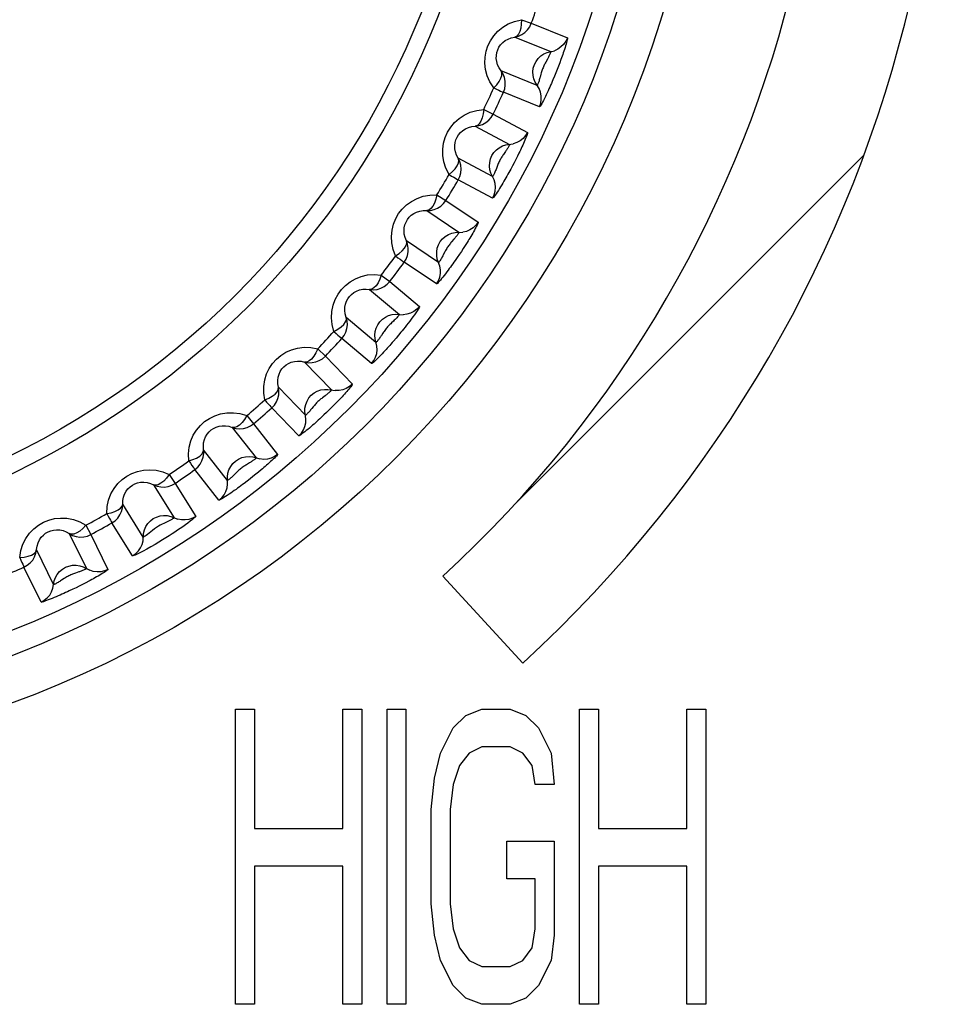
# Model space of a CAD drawing. Header units: millimetres. Extents: x -728 to -141, y -62 to 525.
# Tile 69 of 186: x -437.6 to -429.77, y 237.69 to 246.03. Entities that reach past the tile are written whole.
import ezdxf

# ---------------------------------------------------------------- set-up
doc = ezdxf.new("R2010")
doc.units = ezdxf.units.MM
doc.header["$LTSCALE"] = 23.1
doc.layers.add('R912005502_AM_0', color=7, linetype='CONTINUOUS')

msp = doc.modelspace()

# ---------------------------------------------------------------- linework, layer by layer
at = {"layer": 'R912005502_AM_0', "color": 7}
for p, q in [((-433.3496, 246.0304), (-433.2651, 246.0001)), ((-433.2651, 246.0001), (-432.96, 245.8766)), ((-433.4059, 245.8831), (-433.1009, 245.7599)), ((-433.1292, 245.6955), (-433.1436, 245.6694)), ((-433.0243, 245.6664), (-433.0351, 245.638)), ((-433.014, 245.6942), (-433.0243, 245.6664)), ((-433.2164, 245.474), (-433.5213, 245.5973)), ((-433.0575, 245.5811), (-433.0692, 245.5523)), ((-433.0462, 245.6096), (-433.0575, 245.5811)), ((-433.0351, 245.638), (-433.0462, 245.6096)), ((-433.1962, 245.2923), (-433.5013, 245.4154)), ((-433.6684, 245.2694), (-433.5876, 245.2304)), ((-433.5876, 245.2304), (-433.2971, 245.0758)), ((-433.7398, 245.1288), (-433.4493, 244.9744)), ((-433.4843, 244.9133), (-433.5013, 244.8889)), ((-433.5941, 244.7022), (-433.8845, 244.8567)), ((-433.3967, 244.8463), (-433.4107, 244.8192)), ((-433.383, 244.8734), (-433.3967, 244.8463)), ((-433.3962, 241.9359), (-430.4496, 244.8824)), ((-433.3698, 244.9), (-433.383, 244.8734)), ((-433.4249, 244.7921), (-433.4396, 244.7646)), ((-433.4107, 244.8192), (-433.4249, 244.7921)), ((-433.593, 244.5193), (-433.8836, 244.6737)), ((-434.0651, 244.5459), (-433.9887, 244.4987)), ((-433.9887, 244.4987), (-433.716, 244.3146)), ((-434.1507, 244.4136), (-433.878, 244.2297)), ((-434.0504, 243.9741), (-434.3231, 244.1581)), ((-433.9204, 244.1711), (-433.94, 244.1484)), ((-433.841, 244.0937), (-433.8576, 244.0684)), ((-433.8247, 244.1189), (-433.841, 244.0937)), ((-433.8088, 244.1439), (-433.8247, 244.1189)), ((-433.8745, 244.0433), (-433.8919, 244.0176)), ((-433.8576, 244.0684), (-433.8745, 244.0433)), ((-434.0684, 243.7921), (-434.3413, 243.976)), ((-434.5351, 243.8679), (-434.4642, 243.813)), ((-434.6342, 243.7452), (-434.3822, 243.5338)), ((-434.4642, 243.813), (-434.2122, 243.6013)), ((-434.5803, 243.2976), (-434.8323, 243.5092)), ((-434.6173, 243.1185), (-434.8695, 243.3299)), ((-434.5215, 243.3762), (-434.5343, 243.3566)), ((-434.39, 243.3577), (-434.4103, 243.3336)), ((-434.3693, 243.3828), (-434.39, 243.3577)), ((-435.0735, 243.2427), (-435.0087, 243.1807)), ((-435.0087, 243.1807), (-434.7802, 242.9439)), ((-435.1848, 243.1311), (-434.9563, 242.8945)), ((-435.1781, 242.6803), (-435.4065, 242.917)), ((-435.0105, 242.8455), (-435.0334, 242.8282)), ((-435.2336, 242.506), (-435.4623, 242.7426)), ((-434.9573, 242.7449), (-434.9781, 242.7245)), ((-434.9366, 242.7655), (-434.9573, 242.7449)), ((-434.9164, 242.786), (-434.9366, 242.7655)), ((-434.8968, 242.8062), (-434.9164, 242.786)), ((-435.6743, 242.6772), (-435.6163, 242.6087)), ((-434.9992, 242.7041), (-435.0211, 242.6832)), ((-434.9781, 242.7245), (-434.9992, 242.7041)), ((-435.7967, 242.5778), (-435.5941, 242.3187)), ((-435.6163, 242.6087), (-435.4138, 242.3493)), ((-435.8371, 242.1288), (-436.0395, 242.3881)), ((-435.6509, 242.277), (-435.6764, 242.2616)), ((-436.3309, 242.1776), (-436.2804, 242.1035)), ((-435.9105, 241.9613), (-436.1132, 242.2205)), ((-435.6219, 242.1611), (-435.6459, 242.1421)), ((-435.5981, 242.1802), (-435.6219, 242.1611)), ((-435.5746, 242.1993), (-435.5981, 242.1802)), ((-435.5517, 242.2183), (-435.5746, 242.1993)), ((-436.463, 242.0916), (-436.2886, 241.8126)), ((-436.2804, 242.1035), (-436.1061, 241.8243)), ((-435.6459, 242.1421), (-435.6706, 242.123)), ((-436.5501, 241.6493), (-436.7244, 241.9283)), ((-437.0361, 241.7494), (-436.9936, 241.6704)), ((-436.6406, 241.4903), (-436.8151, 241.7693)), ((-437.1765, 241.6776), (-437.0322, 241.382)), ((-436.9936, 241.6704), (-436.8495, 241.3745)), ((-437.3094, 241.2469), (-437.4535, 241.5425)), ((-437.416, 241.0982), (-437.5604, 241.3939)), ((-437.0964, 241.3531), (-437.1246, 241.3433)), ((-434.0131, 241.319), (-433.3375, 240.5817)), ((-437.0649, 241.2474), (-437.0922, 241.2337)), ((-437.038, 241.2613), (-437.0649, 241.2474)), ((-437.0116, 241.2751), (-437.038, 241.2613)), ((-437.1196, 241.2201), (-437.1477, 241.2065)), ((-437.0922, 241.2337), (-437.1196, 241.2201)), ((-435.769, 240.1918), (-435.6087, 240.1918)), ((-435.769, 237.6918), (-435.769, 240.1918)), ((-435.6087, 240.1918), (-435.6087, 239.1811)), ((-434.8608, 240.1918), (-434.7005, 240.1918)), ((-434.8608, 239.1811), (-434.8608, 240.1918)), ((-434.7005, 240.1918), (-434.7005, 237.6918)), ((-434.4868, 240.1918), (-434.3265, 240.1918)), ((-434.4868, 237.6918), (-434.4868, 240.1918)), ((-434.3265, 240.1918), (-434.3265, 237.6918)), ((-433.819, 240.1386), (-433.6855, 240.1918)), ((-433.6855, 240.1918), (-433.4451, 240.1918)), ((-433.4451, 240.1918), (-433.3115, 240.1386)), ((-432.8574, 240.1918), (-432.6971, 240.1918)), ((-432.8574, 237.6918), (-432.8574, 240.1918)), ((-432.6971, 240.1918), (-432.6971, 239.1811)), ((-431.9492, 240.1918), (-431.7889, 240.1918)), ((-431.9492, 239.1811), (-431.9492, 240.1918)), ((-431.7889, 240.1918), (-431.7889, 237.6918)), ((-433.9259, 240.0322), (-433.819, 240.1386)), ((-433.3115, 240.1386), (-433.2047, 240.0322)), ((-434.0327, 239.8194), (-433.9259, 240.0322)), ((-433.2047, 240.0322), (-433.0978, 239.8194)), ((-434.0861, 239.6067), (-434.0327, 239.8194)), ((-433.7923, 239.8194), (-433.8724, 239.713)), ((-433.6855, 239.8726), (-433.7923, 239.8194)), ((-433.4451, 239.8726), (-433.6855, 239.8726)), ((-433.3382, 239.8194), (-433.4451, 239.8726)), ((-433.2581, 239.713), (-433.3382, 239.8194)), ((-433.0978, 239.8194), (-433.0711, 239.5535)), ((-433.8724, 239.713), (-433.9259, 239.5535)), ((-433.2314, 239.5535), (-433.2581, 239.713)), ((-434.1128, 239.3407), (-434.0861, 239.6067)), ((-433.9259, 239.5535), (-433.9526, 239.3407)), ((-433.0711, 239.5535), (-433.2314, 239.5535)), ((-434.1128, 238.5428), (-434.1128, 239.3407)), ((-433.9526, 239.3407), (-433.9526, 238.5428)), ((-435.6087, 239.1811), (-434.8608, 239.1811)), ((-432.6971, 239.1811), (-431.9492, 239.1811)), ((-433.4718, 239.0747), (-433.0711, 239.0747)), ((-433.4718, 238.7556), (-433.4718, 239.0747)), ((-433.0711, 239.0747), (-433.0711, 238.2769)), ((-434.8608, 238.862), (-435.6087, 238.862)), ((-435.6087, 238.862), (-435.6087, 237.6918)), ((-434.8608, 237.6918), (-434.8608, 238.862)), ((-431.9492, 238.862), (-432.6971, 238.862)), ((-432.6971, 238.862), (-432.6971, 237.6918)), ((-431.9492, 237.6918), (-431.9492, 238.862)), ((-433.2314, 238.7556), (-433.4718, 238.7556)), ((-433.2314, 238.3301), (-433.2314, 238.7556)), ((-434.0861, 238.2769), (-434.1128, 238.5428)), ((-433.9526, 238.5428), (-433.9259, 238.3301)), ((-433.9259, 238.3301), (-433.8724, 238.1705)), ((-433.2581, 238.1705), (-433.2314, 238.3301)), ((-434.0327, 238.0641), (-434.0861, 238.2769)), ((-433.0711, 238.2769), (-433.0978, 238.0641)), ((-433.8724, 238.1705), (-433.7923, 238.0641)), ((-433.3382, 238.0641), (-433.2581, 238.1705)), ((-433.9259, 237.8513), (-434.0327, 238.0641)), ((-433.7923, 238.0641), (-433.6855, 238.0109)), ((-433.6855, 238.0109), (-433.4451, 238.0109)), ((-433.4451, 238.0109), (-433.3382, 238.0641)), ((-433.0978, 238.0641), (-433.2047, 237.8513)), ((-433.819, 237.745), (-433.9259, 237.8513)), ((-433.2047, 237.8513), (-433.3115, 237.745)), ((-433.6855, 237.6918), (-433.819, 237.745)), ((-433.3115, 237.745), (-433.4451, 237.6918)), ((-435.6087, 237.6918), (-435.769, 237.6918)), ((-434.7005, 237.6918), (-434.8608, 237.6918)), ((-434.3265, 237.6918), (-434.4868, 237.6918)), ((-433.4451, 237.6918), (-433.6855, 237.6918)), ((-432.6971, 237.6918), (-432.8574, 237.6918)), ((-431.7889, 237.6918), (-431.9492, 237.6918))]:
    msp.add_line(p, q, dxfattribs=at)
for points in [[(-433.5831, 245.4523), (-433.6152, 245.5027), (-433.6384, 245.5544), (-433.6527, 245.6079), (-433.6587, 245.6613), (-433.6569, 245.7131), (-433.648, 245.7627), (-433.6331, 245.809), (-433.6116, 245.8526), (-433.5835, 245.8944), (-433.5488, 245.9329), (-433.5074, 245.967), (-433.46, 245.9954), (-433.4075, 246.0164), (-433.3496, 246.0304)], [(-433.3496, 246.0304), (-433.3508, 245.9933), (-433.3548, 245.9591), (-433.3632, 245.9299), (-433.3748, 245.9068), (-433.3887, 245.891), (-433.4059, 245.8831)], [(-433.4059, 245.8831), (-433.3749, 245.8909), (-433.3458, 245.9042), (-433.3195, 245.9223), (-433.2969, 245.9449), (-433.2785, 245.971), (-433.2651, 246.0001)], [(-433.5213, 245.5973), (-433.5382, 245.6223), (-433.5505, 245.6486), (-433.5583, 245.6754), (-433.5618, 245.702), (-433.5613, 245.7277), (-433.5571, 245.7523), (-433.5497, 245.7751), (-433.5391, 245.7967), (-433.525, 245.8172), (-433.5075, 245.8361), (-433.4865, 245.8528), (-433.4623, 245.8665), (-433.4353, 245.8769), (-433.4059, 245.8831)], [(-432.96, 245.8767), (-432.9735, 245.8477), (-432.9919, 245.8215), (-433.0145, 245.7991), (-433.0408, 245.7809), (-433.0699, 245.7677)], [(-432.96, 245.8766), (-432.9593, 245.8738), (-432.9596, 245.8682), (-432.9612, 245.8595), (-432.9638, 245.8486), (-432.967, 245.8363), (-432.9708, 245.8229), (-432.9751, 245.8087), (-432.9796, 245.794), (-432.9844, 245.7792), (-432.9893, 245.7644), (-432.9942, 245.7499), (-432.9992, 245.7357), (-433.004, 245.7218), (-433.009, 245.708), (-433.014, 245.6942)], [(-433.2327, 245.5002), (-433.2443, 245.5287), (-433.2508, 245.5588), (-433.2522, 245.5895), (-433.2483, 245.6201), (-433.2392, 245.6495), (-433.2253, 245.677), (-433.2069, 245.7017), (-433.1845, 245.7229), (-433.1589, 245.74), (-433.1307, 245.7525), (-433.0699, 245.7677)], [(-433.1009, 245.7599), (-433.1006, 245.7589), (-433.101, 245.7566), (-433.1021, 245.7531), (-433.1036, 245.7487), (-433.1056, 245.7437), (-433.1079, 245.7383), (-433.1105, 245.7325), (-433.1133, 245.7264), (-433.1163, 245.7202), (-433.1194, 245.714), (-433.1226, 245.7078), (-433.1259, 245.7016), (-433.1292, 245.6955)], [(-433.1436, 245.6694), (-433.1474, 245.6622), (-433.1513, 245.6548), (-433.1552, 245.6472), (-433.159, 245.6393), (-433.1627, 245.6312), (-433.1662, 245.623), (-433.1695, 245.6146), (-433.1727, 245.606), (-433.1757, 245.5972), (-433.1786, 245.5882), (-433.1813, 245.5791), (-433.1838, 245.5702), (-433.1907, 245.545)], [(-433.5831, 245.4523), (-433.5583, 245.4798), (-433.5374, 245.5071), (-433.5231, 245.534), (-433.5155, 245.5587), (-433.5145, 245.5797), (-433.5213, 245.5973)], [(-433.5013, 245.4154), (-433.4908, 245.4456), (-433.4858, 245.4772), (-433.4865, 245.5091), (-433.4928, 245.5405), (-433.5045, 245.5702), (-433.5213, 245.5973)], [(-433.1962, 245.2923), (-433.1857, 245.3224), (-433.1808, 245.354), (-433.1815, 245.3859), (-433.1878, 245.4172), (-433.1995, 245.4469), (-433.2327, 245.5002)], [(-433.1907, 245.545), (-433.1929, 245.5368), (-433.1952, 245.5288), (-433.1976, 245.5208), (-433.2, 245.513), (-433.2025, 245.5054), (-433.205, 245.4983), (-433.2074, 245.4917), (-433.2098, 245.4858), (-433.212, 245.4808), (-433.2139, 245.477), (-433.2154, 245.4747), (-433.2164, 245.474)], [(-433.0692, 245.5523), (-433.0818, 245.522), (-433.0885, 245.5064), (-433.0952, 245.4907), (-433.1021, 245.4749), (-433.1089, 245.4594), (-433.1159, 245.4437), (-433.1232, 245.4277), (-433.1307, 245.4116), (-433.1384, 245.3951), (-433.1463, 245.3786), (-433.1543, 245.3624), (-433.1622, 245.3468), (-433.1699, 245.3322), (-433.1771, 245.319), (-433.1837, 245.3077), (-433.1893, 245.2989), (-433.1934, 245.2939), (-433.1962, 245.2923)], [(-433.5831, 245.4523), (-433.5608, 245.442), (-433.5413, 245.4334), (-433.5252, 245.4262), (-433.513, 245.4207), (-433.505, 245.4171), (-433.5013, 245.4154)], [(-433.9611, 244.7189), (-433.9876, 244.7723), (-434.0053, 244.8259), (-434.014, 244.8805), (-434.0145, 244.9341), (-434.0074, 244.9852), (-433.9935, 245.0335), (-433.9738, 245.0782), (-433.9479, 245.1196), (-433.9156, 245.1583), (-433.8773, 245.1928), (-433.8324, 245.2226), (-433.7821, 245.2461), (-433.7277, 245.2615), (-433.6684, 245.2694)], [(-433.6684, 245.2694), (-433.6735, 245.2327), (-433.6811, 245.1991), (-433.6925, 245.1709), (-433.7064, 245.1492), (-433.7219, 245.1349), (-433.7398, 245.1288)], [(-433.7398, 245.1288), (-433.7082, 245.1334), (-433.6779, 245.1435), (-433.6498, 245.1588), (-433.6249, 245.1789), (-433.604, 245.203), (-433.5876, 245.2304)], [(-433.8845, 244.8567), (-433.8986, 244.8832), (-433.9081, 244.9106), (-433.9131, 244.9379), (-433.9138, 244.9647), (-433.9107, 244.9901), (-433.9041, 245.0141), (-433.8943, 245.0362), (-433.8815, 245.0566), (-433.8654, 245.0756), (-433.8461, 245.0925), (-433.8234, 245.107), (-433.7978, 245.1182), (-433.7698, 245.1257), (-433.7398, 245.1288)], [(-433.2971, 245.0758), (-433.3135, 245.0484), (-433.3345, 245.0243), (-433.3594, 245.0043), (-433.3874, 244.9891), (-433.4177, 244.979)], [(-433.2971, 245.0758), (-433.2966, 245.0729), (-433.2975, 245.0674), (-433.3, 245.0589), (-433.3037, 245.0483), (-433.3082, 245.0365), (-433.3134, 245.0235), (-433.3191, 245.0098), (-433.3252, 244.9957), (-433.3315, 244.9814), (-433.338, 244.9672), (-433.3443, 244.9533), (-433.3507, 244.9397), (-433.357, 244.9264), (-433.3634, 244.9132), (-433.3698, 244.9)], [(-433.6076, 244.7299), (-433.6161, 244.7595), (-433.6195, 244.7901), (-433.6176, 244.8208), (-433.6106, 244.8508), (-433.5985, 244.8791), (-433.5817, 244.905), (-433.5608, 244.9277), (-433.5364, 244.9464), (-433.5091, 244.9607), (-433.4798, 244.9701), (-433.4177, 244.979)], [(-433.4493, 244.9744), (-433.4492, 244.9734), (-433.4498, 244.9711), (-433.4513, 244.9677), (-433.4533, 244.9636), (-433.4557, 244.9588), (-433.4586, 244.9536), (-433.4618, 244.9481), (-433.4652, 244.9424), (-433.4688, 244.9366), (-433.4726, 244.9307), (-433.4764, 244.9249), (-433.4803, 244.9191), (-433.4843, 244.9133)], [(-433.9611, 244.7189), (-433.9335, 244.7437), (-433.9099, 244.7687), (-433.8929, 244.7939), (-433.8827, 244.8177), (-433.8795, 244.8385), (-433.8845, 244.8567)], [(-433.8836, 244.6737), (-433.87, 244.7026), (-433.8617, 244.7335), (-433.859, 244.7653), (-433.862, 244.7972), (-433.8706, 244.8279), (-433.8845, 244.8567)], [(-433.5013, 244.8889), (-433.5058, 244.8822), (-433.5105, 244.8752), (-433.5151, 244.868), (-433.5198, 244.8606), (-433.5243, 244.8529), (-433.5286, 244.8451), (-433.5328, 244.8371), (-433.5369, 244.8288), (-433.5408, 244.8204), (-433.5446, 244.8118), (-433.5482, 244.803), (-433.5517, 244.7945), (-433.5611, 244.7701)], [(-433.5611, 244.7701), (-433.5642, 244.7622), (-433.5673, 244.7544), (-433.5705, 244.7467), (-433.5737, 244.7392), (-433.577, 244.732), (-433.5802, 244.7252), (-433.5833, 244.7189), (-433.5863, 244.7132), (-433.589, 244.7085), (-433.5913, 244.7049), (-433.5931, 244.7028), (-433.5941, 244.7022)], [(-433.4396, 244.7646), (-433.4553, 244.7358), (-433.4635, 244.721), (-433.4719, 244.7061), (-433.4803, 244.6911), (-433.4888, 244.6764), (-433.4974, 244.6615), (-433.5063, 244.6464), (-433.5154, 244.6311), (-433.5248, 244.6155), (-433.5344, 244.6), (-433.544, 244.5847), (-433.5535, 244.57), (-433.5627, 244.5563), (-433.5712, 244.5439), (-433.579, 244.5333), (-433.5855, 244.5252), (-433.5901, 244.5207), (-433.593, 244.5193)], [(-433.9611, 244.7189), (-433.94, 244.7064), (-433.9215, 244.6958), (-433.9062, 244.6869), (-433.8947, 244.6801), (-433.887, 244.6758), (-433.8836, 244.6737)], [(-433.593, 244.5193), (-433.5794, 244.5482), (-433.5712, 244.5791), (-433.5686, 244.6109), (-433.5716, 244.6427), (-433.5802, 244.6735), (-433.6076, 244.7299)], [(-434.4137, 244.0291), (-434.4345, 244.0849), (-434.4465, 244.1401), (-434.4494, 244.1953), (-434.4443, 244.2486), (-434.4319, 244.2987), (-434.413, 244.3453), (-434.3887, 244.3877), (-434.3586, 244.4262), (-434.3225, 244.4613), (-434.2807, 244.4916), (-434.233, 244.5165), (-434.1806, 244.5347), (-434.1248, 244.5443), (-434.0651, 244.5459)], [(-434.0651, 244.5459), (-434.074, 244.5099), (-434.085, 244.4774), (-434.0992, 244.4505), (-434.1154, 244.4303), (-434.1323, 244.4177), (-434.1507, 244.4136)], [(-434.1507, 244.4136), (-434.1188, 244.4148), (-434.0876, 244.4217), (-434.0581, 244.434), (-434.0313, 244.4513), (-434.0079, 244.4731), (-433.9887, 244.4987)], [(-434.3231, 244.1581), (-434.3344, 244.1859), (-434.3409, 244.2141), (-434.343, 244.2419), (-434.341, 244.2685), (-434.3352, 244.2935), (-434.3261, 244.3167), (-434.3141, 244.3376), (-434.2992, 244.3566), (-434.2812, 244.3738), (-434.2602, 244.3886), (-434.2362, 244.4006), (-434.2096, 244.4091), (-434.1809, 244.4136), (-434.1507, 244.4136)], [(-433.716, 244.3146), (-433.7352, 244.2891), (-433.7586, 244.2673), (-433.7854, 244.25), (-433.8149, 244.2378), (-433.8461, 244.2309)], [(-433.716, 244.3146), (-433.7156, 244.3138), (-433.7156, 244.3121), (-433.7162, 244.3097), (-433.7173, 244.3064), (-433.719, 244.3021), (-433.7214, 244.2965), (-433.7246, 244.2896), (-433.7287, 244.2814), (-433.7338, 244.2716), (-433.7397, 244.2606), (-433.7465, 244.2483), (-433.7539, 244.2351), (-433.7617, 244.2215), (-433.7698, 244.2078), (-433.7777, 244.1945), (-433.7856, 244.1814), (-433.7934, 244.1688), (-433.8011, 244.1563), (-433.8088, 244.1439)], [(-434.4137, 244.0291), (-434.3836, 244.0508), (-434.3576, 244.0732), (-434.338, 244.0965), (-434.3254, 244.1191), (-434.32, 244.1394), (-434.3231, 244.1581)], [(-434.3413, 243.976), (-434.3248, 244.0033), (-434.3133, 244.0332), (-434.3073, 244.0646), (-434.307, 244.0965), (-434.3123, 244.128), (-434.3231, 244.1581)], [(-434.0609, 244.003), (-434.0663, 244.0333), (-434.0665, 244.0641), (-434.0614, 244.0945), (-434.0513, 244.1236), (-434.0363, 244.1505), (-434.0169, 244.1745), (-433.9938, 244.1948), (-433.9675, 244.2109), (-433.9389, 244.2223), (-433.9088, 244.2286), (-433.8461, 244.2309)], [(-433.878, 244.2297), (-433.8778, 244.2294), (-433.8779, 244.2287), (-433.8782, 244.2278), (-433.8788, 244.2265), (-433.8797, 244.2248), (-433.881, 244.2226), (-433.8826, 244.22), (-433.8847, 244.2167), (-433.8873, 244.2129), (-433.8904, 244.2085), (-433.894, 244.2037), (-433.898, 244.1984), (-433.9022, 244.193), (-433.9067, 244.1874), (-433.9112, 244.1819), (-433.9158, 244.1765), (-433.9204, 244.1711)], [(-433.94, 244.1484), (-433.9452, 244.1422), (-433.9505, 244.1358), (-433.9558, 244.1291), (-433.9611, 244.1222), (-433.9663, 244.1151), (-433.9714, 244.1078), (-433.9763, 244.1003), (-433.9812, 244.0926), (-433.9859, 244.0847), (-433.9905, 244.0765), (-433.9949, 244.0683), (-433.9992, 244.0603)], [(-434.4137, 244.0291), (-434.394, 244.0144), (-434.3767, 244.0019), (-434.3624, 243.9915), (-434.3516, 243.9835), (-434.3445, 243.9784), (-434.3413, 243.976)], [(-433.8919, 244.0176), (-433.9104, 243.9908), (-433.9201, 243.977), (-433.9299, 243.9632), (-433.9397, 243.9493), (-433.9496, 243.9357), (-433.9596, 243.922), (-433.97, 243.9079), (-433.9806, 243.8938), (-433.9915, 243.8794), (-434.0026, 243.8651), (-434.0137, 243.8511), (-434.0245, 243.8376), (-434.0349, 243.8251), (-434.0446, 243.8139), (-434.0533, 243.8043), (-434.0605, 243.7971), (-434.0655, 243.7931), (-434.0684, 243.7921)], [(-434.0684, 243.7921), (-434.0519, 243.8194), (-434.0405, 243.8493), (-434.0346, 243.8806), (-434.0343, 243.9126), (-434.0396, 243.9441), (-434.0609, 244.003)], [(-433.9992, 244.0603), (-434.011, 244.0373), (-434.0148, 244.0299), (-434.0187, 244.0225), (-434.0226, 244.0153), (-434.0266, 244.0082), (-434.0306, 244.0015), (-434.0344, 243.9951), (-434.0382, 243.9892), (-434.0417, 243.9841), (-434.0448, 243.9797), (-434.0474, 243.9764), (-434.0493, 243.9745), (-434.0504, 243.9741)], [(-434.9359, 243.3903), (-434.9508, 243.4482), (-434.9569, 243.5045), (-434.9539, 243.5598), (-434.9432, 243.6126), (-434.9254, 243.6613), (-434.9015, 243.7058), (-434.873, 243.7452), (-434.8391, 243.78), (-434.7994, 243.811), (-434.7545, 243.8368), (-434.7046, 243.8564), (-434.6508, 243.8688), (-434.5945, 243.8725), (-434.5351, 243.8679)], [(-434.5351, 243.8679), (-434.5477, 243.833), (-434.5621, 243.8018), (-434.5791, 243.7766), (-434.5973, 243.7582), (-434.6154, 243.7474), (-434.6342, 243.7452)], [(-434.8323, 243.5092), (-434.8406, 243.5381), (-434.8442, 243.5669), (-434.8434, 243.5948), (-434.8385, 243.6212), (-434.83, 243.6456), (-434.8184, 243.6677), (-434.8043, 243.6871), (-434.7875, 243.7043), (-434.7678, 243.7195), (-434.7453, 243.732), (-434.7202, 243.7413), (-434.6929, 243.747), (-434.6641, 243.7484), (-434.6342, 243.7452)], [(-434.6342, 243.7452), (-434.6023, 243.7431), (-434.5706, 243.7467), (-434.5399, 243.7559), (-434.5114, 243.7703), (-434.4859, 243.7895), (-434.4642, 243.813)], [(-434.2122, 243.6013), (-434.2123, 243.598), (-434.2156, 243.5908), (-434.2222, 243.5794), (-434.2313, 243.5651), (-434.2423, 243.5487), (-434.2547, 243.5311), (-434.2677, 243.5132), (-434.2811, 243.495), (-434.2947, 243.477), (-434.3082, 243.4594), (-434.3215, 243.4424), (-434.3343, 243.4262), (-434.3466, 243.4108), (-434.3583, 243.3963), (-434.3693, 243.3828)], [(-434.2122, 243.6013), (-434.2339, 243.5779), (-434.2595, 243.5588), (-434.288, 243.5444), (-434.3186, 243.5353), (-434.3503, 243.5317)], [(-434.9359, 243.3903), (-434.9037, 243.4088), (-434.8755, 243.4284), (-434.8536, 243.4495), (-434.8387, 243.4706), (-434.8312, 243.4903), (-434.8323, 243.5091)], [(-434.8695, 243.3299), (-434.8502, 243.3554), (-434.8356, 243.3839), (-434.8264, 243.4145), (-434.8227, 243.4462), (-434.8247, 243.4781), (-434.8323, 243.5091)], [(-434.5878, 243.3275), (-434.59, 243.3582), (-434.587, 243.3889), (-434.5787, 243.4186), (-434.5656, 243.4464), (-434.5479, 243.4716), (-434.5261, 243.4935), (-434.501, 243.5113), (-434.4731, 243.5245), (-434.4435, 243.5328), (-434.4129, 243.536), (-434.3503, 243.5317)], [(-434.3822, 243.5338), (-434.3822, 243.5325), (-434.384, 243.5298), (-434.3872, 243.5254), (-434.3917, 243.5198), (-434.3972, 243.5135), (-434.4035, 243.5067), (-434.4103, 243.4996), (-434.4175, 243.4924), (-434.425, 243.4851), (-434.4328, 243.4778), (-434.4483, 243.4632)], [(-434.4483, 243.4632), (-434.4559, 243.456), (-434.4632, 243.4489), (-434.4702, 243.4419), (-434.4767, 243.4349), (-434.4829, 243.428), (-434.4889, 243.4211), (-434.4948, 243.4139), (-434.5005, 243.4064), (-434.5062, 243.3987), (-434.5116, 243.391), (-434.5167, 243.3835), (-434.5215, 243.3762)], [(-434.9359, 243.3903), (-434.9178, 243.3736), (-434.9019, 243.3594), (-434.8888, 243.3476), (-434.8789, 243.3385), (-434.8724, 243.3327), (-434.8695, 243.3299)], [(-434.4103, 243.3336), (-434.4316, 243.3086), (-434.4426, 243.2959), (-434.4535, 243.2834), (-434.4643, 243.2712), (-434.4746, 243.2595), (-434.4849, 243.2481), (-434.4951, 243.2368), (-434.5056, 243.2253), (-434.5165, 243.2135), (-434.5277, 243.2015), (-434.5391, 243.1895), (-434.5506, 243.1776), (-434.562, 243.1661), (-434.573, 243.1551), (-434.5836, 243.1449), (-434.5933, 243.1358), (-434.6021, 243.1281), (-434.6094, 243.1223), (-434.6144, 243.1192), (-434.6173, 243.1185)], [(-434.6173, 243.1185), (-434.598, 243.144), (-434.5836, 243.1725), (-434.5744, 243.2031), (-434.5707, 243.2348), (-434.5727, 243.2667), (-434.5878, 243.3275)], [(-434.5343, 243.3566), (-434.5385, 243.3504), (-434.5427, 243.3441), (-434.5469, 243.3379), (-434.5512, 243.3318), (-434.5555, 243.3258), (-434.5597, 243.3202), (-434.5638, 243.3149), (-434.5677, 243.3101), (-434.5714, 243.3058), (-434.5746, 243.3022), (-434.5773, 243.2995), (-434.5793, 243.2979), (-434.5803, 243.2976)], [(-435.522, 242.8096), (-435.5307, 242.8686), (-435.531, 242.925), (-435.5223, 242.9796), (-435.5063, 243.0308), (-435.4838, 243.0772), (-435.4556, 243.1188), (-435.423, 243.1552), (-435.3856, 243.1866), (-435.343, 243.2134), (-435.2958, 243.2344), (-435.2439, 243.2489), (-435.1889, 243.2557), (-435.1323, 243.2535), (-435.0735, 243.2427)], [(-435.0735, 243.2427), (-435.0897, 243.2093), (-435.1073, 243.1798), (-435.1268, 243.1565), (-435.1468, 243.1401), (-435.166, 243.1313), (-435.1848, 243.1311)], [(-435.1848, 243.1311), (-435.1534, 243.1257), (-435.1214, 243.1259), (-435.09, 243.1318), (-435.0601, 243.1432), (-435.0327, 243.1596), (-435.0087, 243.1807)], [(-435.4065, 242.917), (-435.4118, 242.9466), (-435.4124, 242.9755), (-435.4086, 243.0031), (-435.4011, 243.0287), (-435.3902, 243.052), (-435.3765, 243.0727), (-435.3604, 243.0907), (-435.3419, 243.1062), (-435.3207, 243.1193), (-435.2971, 243.1294), (-435.2711, 243.1361), (-435.2433, 243.1389), (-435.2143, 243.1374), (-435.1848, 243.1311)], [(-435.522, 242.8096), (-435.4881, 242.8246), (-435.4579, 242.8411), (-435.4339, 242.8599), (-435.4169, 242.8793), (-435.4074, 242.8981), (-435.4065, 242.917)], [(-435.4623, 242.7426), (-435.4404, 242.766), (-435.423, 242.7928), (-435.4106, 242.8222), (-435.4036, 242.8534), (-435.4022, 242.8853), (-435.4065, 242.917)], [(-434.7802, 242.9439), (-434.8043, 242.9229), (-434.8317, 242.9065), (-434.8615, 242.8951), (-434.8929, 242.8893), (-434.9248, 242.8891)], [(-434.7802, 242.9439), (-434.7805, 242.9412), (-434.7829, 242.9366), (-434.7874, 242.9298), (-434.7937, 242.9214), (-434.801, 242.9122), (-434.8094, 242.9021), (-434.8184, 242.8915), (-434.828, 242.8805), (-434.8379, 242.8694), (-434.8479, 242.8583), (-434.8579, 242.8474), (-434.8678, 242.8368), (-434.8775, 242.8264), (-434.8872, 242.8163), (-434.8968, 242.8062)], [(-435.1823, 242.7108), (-435.1814, 242.7416), (-435.1751, 242.7717), (-435.1638, 242.8004), (-435.1478, 242.8267), (-435.1276, 242.8499), (-435.1037, 242.8694), (-435.0768, 242.8845), (-435.0478, 242.8947), (-435.0174, 242.8999), (-434.9866, 242.8998), (-434.9248, 242.8891)], [(-435.0334, 242.8282), (-435.0395, 242.8234), (-435.0458, 242.8185), (-435.0522, 242.8133), (-435.0586, 242.8078), (-435.0649, 242.8022), (-435.0712, 242.7964), (-435.0774, 242.7904), (-435.0835, 242.7842), (-435.0896, 242.7777), (-435.0956, 242.771), (-435.1015, 242.7642), (-435.1073, 242.7573), (-435.1128, 242.7506), (-435.1232, 242.7378)], [(-434.9563, 242.8945), (-434.9565, 242.8935), (-434.9576, 242.8917), (-434.9598, 242.8891), (-434.9628, 242.886), (-434.9663, 242.8825), (-434.9703, 242.8787), (-434.9747, 242.8747), (-434.9794, 242.8705), (-434.9844, 242.8663), (-434.9895, 242.8621), (-434.9947, 242.8579), (-434.9999, 242.8537), (-435.0052, 242.8496), (-435.0105, 242.8455)], [(-435.522, 242.8096), (-435.5058, 242.7912), (-435.4914, 242.7754), (-435.4796, 242.7622), (-435.4708, 242.7522), (-435.4649, 242.7457), (-435.4623, 242.7426)], [(-435.1232, 242.7378), (-435.1283, 242.7316), (-435.1334, 242.7254), (-435.1386, 242.7192), (-435.1438, 242.7132), (-435.1489, 242.7074), (-435.154, 242.7019), (-435.1589, 242.6967), (-435.1635, 242.6921), (-435.1678, 242.6879), (-435.1716, 242.6845), (-435.1748, 242.6819), (-435.177, 242.6805), (-435.1781, 242.6803)], [(-436.1656, 242.2934), (-436.1681, 242.3529), (-436.1625, 242.4091), (-436.1482, 242.4625), (-436.1268, 242.5117), (-436.0996, 242.5555), (-436.0672, 242.594), (-436.031, 242.6268), (-435.9905, 242.6541), (-435.9453, 242.6763), (-435.8962, 242.6922), (-435.8431, 242.7011), (-435.7877, 242.7022), (-435.7316, 242.6941), (-435.6743, 242.6772)], [(-435.6743, 242.6772), (-435.6939, 242.6457), (-435.7144, 242.6182), (-435.7363, 242.597), (-435.7579, 242.5829), (-435.7779, 242.5761), (-435.7967, 242.5778)], [(-435.2336, 242.506), (-435.2117, 242.5294), (-435.1944, 242.5562), (-435.182, 242.5856), (-435.1751, 242.6168), (-435.1737, 242.6487), (-435.1823, 242.7108)], [(-435.0211, 242.6832), (-435.0444, 242.6613), (-435.0564, 242.6501), (-435.0685, 242.639), (-435.0805, 242.6281), (-435.0926, 242.6172), (-435.1048, 242.6063), (-435.1175, 242.5951), (-435.1305, 242.5837), (-435.1438, 242.5724), (-435.1571, 242.5611), (-435.1703, 242.5502), (-435.1831, 242.5398), (-435.1953, 242.5302), (-435.2066, 242.5217), (-435.2167, 242.5145), (-435.2249, 242.5092), (-435.2305, 242.5064), (-435.2336, 242.506)], [(-436.0395, 242.3881), (-436.0417, 242.4181), (-436.0392, 242.4469), (-436.0326, 242.4739), (-436.0224, 242.4987), (-436.0092, 242.5206), (-435.9934, 242.5398), (-435.9755, 242.556), (-435.9555, 242.5695), (-435.9331, 242.5803), (-435.9085, 242.5879), (-435.882, 242.5919), (-435.854, 242.5918), (-435.8254, 242.5872), (-435.7967, 242.5778)], [(-435.7967, 242.5778), (-435.7659, 242.5692), (-435.7341, 242.5661), (-435.7023, 242.5686), (-435.6714, 242.5768), (-435.6424, 242.5903), (-435.6163, 242.6087)], [(-436.1656, 242.2934), (-436.1303, 242.3048), (-436.0986, 242.318), (-436.0728, 242.3342), (-436.0538, 242.3517), (-436.0424, 242.3694), (-436.0395, 242.3881)], [(-436.1132, 242.2205), (-436.089, 242.2414), (-436.0689, 242.2663), (-436.0535, 242.2943), (-436.0433, 242.3246), (-436.0386, 242.3562), (-436.0395, 242.3881)], [(-435.8381, 242.1596), (-435.8339, 242.1901), (-435.8246, 242.2194), (-435.8104, 242.2468), (-435.7917, 242.2713), (-435.7691, 242.2923), (-435.7433, 242.3091), (-435.715, 242.3213), (-435.6851, 242.3285), (-435.6543, 242.3304), (-435.6237, 242.3271), (-435.5634, 242.31)], [(-435.4138, 242.3493), (-435.4399, 242.331), (-435.4689, 242.3175), (-435.4998, 242.3094), (-435.5316, 242.3068), (-435.5634, 242.31)], [(-435.4138, 242.3493), (-435.4145, 242.3465), (-435.4176, 242.3419), (-435.4234, 242.3351), (-435.431, 242.3269), (-435.44, 242.3179), (-435.45, 242.3082), (-435.4608, 242.298), (-435.4721, 242.2876), (-435.4837, 242.2771), (-435.4953, 242.2667), (-435.5068, 242.2567), (-435.5182, 242.2468), (-435.5294, 242.2372), (-435.5405, 242.2278), (-435.5517, 242.2183)], [(-436.1656, 242.2934), (-436.1514, 242.2733), (-436.1388, 242.2561), (-436.1284, 242.2418), (-436.1206, 242.2309), (-436.1155, 242.2239), (-436.1132, 242.2205)], [(-435.6764, 242.2616), (-435.6833, 242.2574), (-435.6904, 242.2529), (-435.6975, 242.2482), (-435.7048, 242.2433), (-435.712, 242.2381), (-435.7192, 242.2327), (-435.7263, 242.2271), (-435.7333, 242.2213), (-435.7403, 242.2151), (-435.7473, 242.2088), (-435.7542, 242.2023), (-435.7608, 242.1959), (-435.7794, 242.1774)], [(-435.5941, 242.3187), (-435.5944, 242.3177), (-435.5959, 242.3158), (-435.5986, 242.3133), (-435.6021, 242.3103), (-435.6063, 242.307), (-435.611, 242.3034), (-435.6162, 242.2997), (-435.6216, 242.2959), (-435.6273, 242.292), (-435.6332, 242.2882), (-435.639, 242.2844), (-435.645, 242.2807), (-435.6509, 242.277)], [(-436.8596, 241.8473), (-436.8559, 241.9069), (-436.8443, 241.9624), (-436.8244, 242.0141), (-436.7979, 242.0609), (-436.7657, 242.1019), (-436.7292, 242.1369), (-436.6899, 242.1655), (-436.6469, 242.188), (-436.5996, 242.2053), (-436.5491, 242.2159), (-436.4956, 242.2191), (-436.4406, 242.2142), (-436.3859, 242.2003), (-436.3309, 242.1776)], [(-436.3309, 242.1776), (-436.3537, 242.1484), (-436.377, 242.1231), (-436.401, 242.1044), (-436.4239, 242.0925), (-436.4445, 242.0879), (-436.463, 242.0916)], [(-435.9105, 241.9613), (-435.8863, 241.9822), (-435.8663, 242.0071), (-435.8509, 242.0351), (-435.8407, 242.0653), (-435.8361, 242.0969), (-435.8381, 242.1596)], [(-435.7794, 242.1774), (-435.7854, 242.1715), (-435.7914, 242.1657), (-435.7974, 242.1599), (-435.8034, 242.1544), (-435.8094, 242.1491), (-435.8151, 242.1442), (-435.8205, 242.1397), (-435.8255, 242.1358), (-435.8299, 242.1325), (-435.8335, 242.1302), (-435.8359, 242.1289), (-435.8371, 242.1288)], [(-436.7244, 241.9283), (-436.7233, 241.9584), (-436.7178, 241.9869), (-436.7084, 242.0132), (-436.6956, 242.0367), (-436.6799, 242.0574), (-436.662, 242.0748), (-436.6426, 242.0889), (-436.6214, 242.1001), (-436.5979, 242.1084), (-436.5727, 242.1133), (-436.546, 242.1144), (-436.5183, 242.1114), (-436.4904, 242.1038), (-436.463, 242.0916)], [(-436.463, 242.0916), (-436.4333, 242.0797), (-436.402, 242.0733), (-436.3701, 242.0726), (-436.3385, 242.0775), (-436.3083, 242.0879), (-436.2804, 242.1035)], [(-435.6706, 242.123), (-435.6966, 242.1031), (-435.7102, 242.0929), (-435.7239, 242.0826), (-435.7377, 242.0724), (-435.7514, 242.0624), (-435.7653, 242.0523), (-435.7795, 242.0421), (-435.7941, 242.0319), (-435.8091, 242.0215), (-435.8242, 242.0112), (-435.8392, 242.0011), (-435.8538, 241.9916), (-435.8677, 241.9827), (-435.8806, 241.9749), (-435.892, 241.9684), (-435.9012, 241.9637), (-435.9073, 241.9614), (-435.9105, 241.9613)], [(-436.8596, 241.8473), (-436.8233, 241.8549), (-436.7904, 241.8648), (-436.7631, 241.8781), (-436.7423, 241.8936), (-436.7292, 241.91), (-436.7244, 241.9283)], [(-436.8151, 241.7693), (-436.7889, 241.7876), (-436.7663, 241.8102), (-436.748, 241.8364), (-436.7347, 241.8655), (-436.7267, 241.8964), (-436.7244, 241.9283)], [(-436.8596, 241.8473), (-436.8476, 241.8258), (-436.8369, 241.8074), (-436.8281, 241.7921), (-436.8215, 241.7804), (-436.817, 241.7729), (-436.8151, 241.7693)], [(-436.1061, 241.8243), (-436.1068, 241.8217), (-436.1118, 241.8161), (-436.1212, 241.8076), (-436.1346, 241.7964), (-436.1522, 241.7828), (-436.1723, 241.7677), (-436.1939, 241.7521), (-436.2163, 241.7363), (-436.2383, 241.7211), (-436.2605, 241.706), (-436.2833, 241.6909), (-436.307, 241.6754), (-436.332, 241.6593), (-436.3587, 241.6425), (-436.3872, 241.6248), (-436.4177, 241.6062), (-436.4509, 241.5865), (-436.4851, 241.5666), (-436.5198, 241.5471), (-436.5524, 241.5294), (-436.5801, 241.515), (-436.6028, 241.5039), (-436.6195, 241.4963), (-436.6311, 241.4918), (-436.6382, 241.4897), (-436.6406, 241.4903)], [(-436.5479, 241.68), (-436.5406, 241.7099), (-436.5282, 241.7381), (-436.5112, 241.7638), (-436.4901, 241.7862), (-436.4655, 241.8047), (-436.438, 241.8187), (-436.4086, 241.8279), (-436.378, 241.8319), (-436.3473, 241.8306), (-436.3172, 241.8242), (-436.259, 241.8008)], [(-436.1061, 241.8243), (-436.134, 241.8088), (-436.1642, 241.7984), (-436.1958, 241.7936), (-436.2277, 241.7944), (-436.259, 241.8008)], [(-437.5965, 241.4761), (-437.5866, 241.5349), (-437.5694, 241.5886), (-437.5443, 241.6379), (-437.5132, 241.6816), (-437.4774, 241.7187), (-437.4378, 241.7497), (-437.3955, 241.7742), (-437.3502, 241.7925), (-437.3014, 241.8048), (-437.2501, 241.8102), (-437.1963, 241.8079), (-437.1418, 241.7974), (-437.0887, 241.7778), (-437.0361, 241.7494)], [(-437.0361, 241.7494), (-437.0618, 241.7227), (-437.0877, 241.7), (-437.1135, 241.6839), (-437.1375, 241.6745), (-437.1585, 241.672), (-437.1765, 241.6776)], [(-436.2886, 241.8126), (-436.289, 241.8115), (-436.2913, 241.8096), (-436.2954, 241.8066), (-436.3016, 241.8025), (-436.3097, 241.7977), (-436.3193, 241.7924), (-436.3298, 241.7869), (-436.341, 241.7813), (-436.3524, 241.7757), (-436.3645, 241.7701), (-436.3774, 241.764), (-436.3911, 241.7573), (-436.4063, 241.7494), (-436.4221, 241.7402), (-436.4386, 241.7295), (-436.455, 241.7175), (-436.4712, 241.705), (-436.4868, 241.6922)], [(-437.4535, 241.5425), (-437.4493, 241.5723), (-437.441, 241.6), (-437.4289, 241.6251), (-437.4138, 241.6471), (-437.3963, 241.6659), (-437.3768, 241.6814), (-437.356, 241.6935), (-437.3336, 241.7025), (-437.3094, 241.7084), (-437.2838, 241.7107), (-437.257, 241.7091), (-437.2297, 241.7032), (-437.2026, 241.6927), (-437.1765, 241.6776)], [(-437.1765, 241.6776), (-437.1482, 241.6628), (-437.1178, 241.6531), (-437.0861, 241.649), (-437.0542, 241.6506), (-437.023, 241.6578), (-436.9936, 241.6704)], [(-436.6406, 241.4903), (-436.6144, 241.5086), (-436.5919, 241.5312), (-436.5737, 241.5575), (-436.5604, 241.5865), (-436.5524, 241.6174), (-436.5479, 241.68)], [(-436.4868, 241.6922), (-436.515, 241.6704), (-436.5262, 241.6624), (-436.5352, 241.6566), (-436.5418, 241.6525), (-436.5464, 241.6502), (-436.549, 241.649), (-436.5501, 241.6493)], [(-437.5965, 241.4761), (-437.5596, 241.4799), (-437.5258, 241.4863), (-437.4972, 241.4967), (-437.475, 241.5099), (-437.4602, 241.5249), (-437.4535, 241.5425)], [(-437.5604, 241.3939), (-437.5324, 241.4094), (-437.5075, 241.4295), (-437.4866, 241.4537), (-437.4703, 241.4812), (-437.4592, 241.5111), (-437.4535, 241.5425)], [(-437.5965, 241.4761), (-437.5868, 241.4535), (-437.578, 241.4341), (-437.5709, 241.4179), (-437.5655, 241.4057), (-437.5619, 241.3977), (-437.5604, 241.3939)], [(-437.304, 241.2772), (-437.2935, 241.3061), (-437.2783, 241.3329), (-437.2587, 241.3567), (-437.2354, 241.3768), (-437.2089, 241.3926), (-437.1802, 241.4037), (-437.1499, 241.4097), (-437.1192, 241.4105), (-437.0887, 241.406), (-437.0594, 241.3964), (-437.004, 241.3671)], [(-437.1246, 241.3433), (-437.1322, 241.3406), (-437.1401, 241.3377), (-437.1481, 241.3346), (-437.1562, 241.3313), (-437.1643, 241.3277), (-437.1724, 241.324), (-437.1805, 241.32), (-437.1887, 241.3157), (-437.1968, 241.3112), (-437.2049, 241.3064), (-437.213, 241.3015), (-437.2208, 241.2966), (-437.2428, 241.2824)], [(-437.0322, 241.382), (-437.0327, 241.3811), (-437.0346, 241.3796), (-437.0377, 241.3777), (-437.0418, 241.3755), (-437.0466, 241.3731), (-437.0519, 241.3706), (-437.0577, 241.368), (-437.0639, 241.3654), (-437.0703, 241.3629), (-437.0768, 241.3603), (-437.0833, 241.3578), (-437.0899, 241.3555), (-437.0964, 241.3531)], [(-436.8495, 241.3745), (-436.8508, 241.3719), (-436.8548, 241.368), (-436.8618, 241.3626), (-436.871, 241.3562), (-436.8816, 241.3492), (-436.8935, 241.3418), (-436.9061, 241.3341), (-436.9193, 241.3263), (-436.9328, 241.3184), (-436.9464, 241.3107), (-436.9597, 241.3032), (-436.9729, 241.2959), (-436.9858, 241.2889), (-436.9987, 241.282), (-437.0116, 241.2751)], [(-436.8495, 241.3745), (-436.8789, 241.362), (-436.91, 241.3549), (-436.9419, 241.3533), (-436.9736, 241.3575), (-437.004, 241.3671)], [(-437.416, 241.0982), (-437.388, 241.1137), (-437.3632, 241.1338), (-437.3424, 241.158), (-437.3261, 241.1855), (-437.315, 241.2154), (-437.304, 241.2772)], [(-437.2428, 241.2824), (-437.2499, 241.2778), (-437.257, 241.2734), (-437.2641, 241.269), (-437.2711, 241.2648), (-437.278, 241.2609), (-437.2847, 241.2573), (-437.2909, 241.254), (-437.2966, 241.2512), (-437.3016, 241.249), (-437.3056, 241.2474), (-437.3082, 241.2467), (-437.3094, 241.2469)], [(-437.1477, 241.2065), (-437.1773, 241.1925), (-437.1927, 241.1853), (-437.2082, 241.1781), (-437.2238, 241.171), (-437.2394, 241.164), (-437.255, 241.1571), (-437.2711, 241.1501), (-437.2875, 241.1431), (-437.3043, 241.136), (-437.3212, 241.1291), (-437.3379, 241.1224), (-437.3542, 241.1161), (-437.3697, 241.1103), (-437.3839, 241.1054), (-437.3964, 241.1014), (-437.4064, 241.0987), (-437.4128, 241.0977), (-437.416, 241.0982)]]:
    msp.add_lwpolyline(points, dxfattribs=at)
for radius in [9, 8.625, 8.4258, 7.2092, 7.0658]:
    msp.add_circle((-440.769, 248.6918), radius, dxfattribs=at)
for radius, start, end in [(11, 312.5, 227.5), (10, 312.5, 227.5), (7.972, 340.26656, 341.73344), (7.8823, 334.26656, 335.73344), (7.972, 334.26656, 335.73344), (7.8823, 328.26656, 329.73344), (7.972, 328.26656, 329.73344), (7.8823, 322.26656, 323.73344), (7.972, 322.26656, 323.73344), (7.8823, 316.26656, 317.73344), (7.972, 316.26656, 317.73344), (7.8823, 310.26656, 311.73344), (7.972, 310.26656, 311.73344), (7.8823, 304.26656, 305.73344), (7.972, 304.26656, 305.73344), (7.8823, 298.26656, 299.73344), (7.972, 298.26656, 299.73344), (7.972, 292.26656, 293.73344)]:
    msp.add_arc((-440.769, 248.6918), radius, start, end, dxfattribs=at)

doc.saveas('drawing.dxf')
